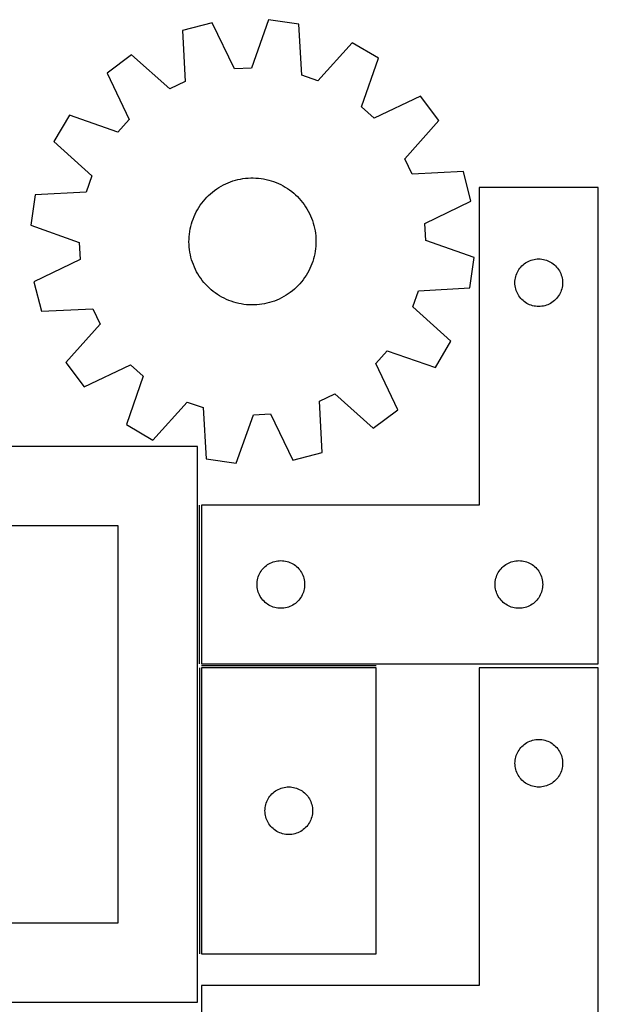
# Model space of a CAD drawing. Header units: millimetres. Extents: x 7 to 1243, y 7 to 2493.
# Tile 18 of 18: x 1024 to 1243, y 2121 to 2493. Entities that reach past the tile are written whole.
import ezdxf

# ---------------------------------------------------------------- set-up
doc = ezdxf.new("R2010")
doc.units = ezdxf.units.MM
doc.layers.add('COMMON', color=5, linetype='CONTINUOUS', true_color=0x0000ff)
doc.layers.add('CUT', color=7, linetype='CONTINUOUS', true_color=0x000000)

msp = doc.modelspace()

# ---------------------------------------------------------------- linework, layer by layer
at = {"layer": 'COMMON'}
for p, q in [((1091.833741, 2249.600374), (1091.833741, 2309.600374)), ((1091.83374, 2248.100373), (1091.83374, 2140.100373)), ((1158.583741, 2248.850374), (1092.583741, 2248.850374))]:
    msp.add_line(p, q, dxfattribs=at)
at = {"layer": 'CUT'}
for p, q in [((1117.974106, 2492.972953), (1111.484759, 2474.715604)), ((1129.394729, 2491.343584), (1117.974106, 2492.972953)), ((1096.622806, 2491.805225), (1085.447993, 2488.940083)), ((1085.447993, 2488.940083), (1086.439403, 2469.589126)), ((1105.064526, 2474.364474), (1096.622806, 2491.805225)), ((1130.519574, 2471.999925), (1129.394729, 2491.343584)), ((1149.567628, 2484.251635), (1136.585468, 2469.86741)), ((1159.495375, 2478.375811), (1149.567628, 2484.251635)), ((1066.168835, 2479.690454), (1056.941097, 2472.766992)), ((1080.642253, 2466.807807), (1066.168835, 2479.690454)), ((1153.132099, 2460.074141), (1159.495375, 2478.375811)), ((1111.484759, 2474.715604), (1105.064526, 2474.364474)), ((1056.941097, 2472.766992), (1065.26233, 2455.268436)), ((1136.585468, 2469.86741), (1130.519574, 2471.999925)), ((1086.439403, 2469.589126), (1080.642253, 2466.807807)), ((1175.418733, 2464.103871), (1157.920176, 2455.782637)), ((1182.342194, 2454.876133), (1175.418733, 2464.103871)), ((1157.920176, 2455.782637), (1153.132099, 2460.074141)), ((1042.669156, 2456.843634), (1036.793332, 2446.915888)), ((1060.970827, 2450.480358), (1042.669156, 2456.843634)), ((1065.26233, 2455.268436), (1060.970827, 2450.480358)), ((1169.459548, 2440.402714), (1182.342194, 2454.876133)), ((1036.793332, 2446.915888), (1051.177557, 2433.933728)), ((1172.240867, 2434.605564), (1169.459548, 2440.402714)), ((1051.177557, 2433.933728), (1049.045042, 2427.867834)), ((1107.305749, 2432.762791), (1108.27076, 2432.928466)), ((1108.27076, 2432.928466), (1109.241726, 2433.054641)), ((1109.241726, 2433.054641), (1110.217031, 2433.141107)), ((1110.217031, 2433.141107), (1111.19505, 2433.18772)), ((1111.19505, 2433.18772), (1112.174157, 2433.194402)), ((1112.174157, 2433.194402), (1113.152722, 2433.161142)), ((1113.152722, 2433.161142), (1114.129116, 2433.087995)), ((1114.129116, 2433.087995), (1115.101713, 2432.975084)), ((1115.101713, 2432.975084), (1116.068896, 2432.822595)), ((1191.591824, 2435.596974), (1172.240867, 2434.605564)), ((1194.456965, 2424.422162), (1191.591824, 2435.596974)), ((1098.328188, 2429.026014), (1099.148253, 2429.56098)), ((1099.148253, 2429.56098), (1099.989456, 2430.062052)), ((1099.989456, 2430.062052), (1100.850397, 2430.528396)), ((1100.850397, 2430.528396), (1101.729642, 2430.959234)), ((1101.729642, 2430.959234), (1102.62573, 2431.353851)), ((1102.62573, 2431.353851), (1103.537167, 2431.71159)), ((1103.537167, 2431.71159), (1104.462438, 2432.031855)), ((1104.462438, 2432.031855), (1105.400002, 2432.314112)), ((1105.400002, 2432.314112), (1106.348298, 2432.557893)), ((1106.348298, 2432.557893), (1107.305749, 2432.762791)), ((1116.068896, 2432.822595), (1117.029054, 2432.630784)), ((1117.029054, 2432.630784), (1117.980589, 2432.399968)), ((1117.980589, 2432.399968), (1118.921918, 2432.130533)), ((1118.921918, 2432.130533), (1119.851474, 2431.822927)), ((1119.851474, 2431.822927), (1120.767709, 2431.477662)), ((1120.767709, 2431.477662), (1121.669099, 2431.095311)), ((1121.669099, 2431.095311), (1122.554143, 2430.676513)), ((1122.554143, 2430.676513), (1123.421368, 2430.221963)), ((1123.421368, 2430.221963), (1124.269331, 2429.732419)), ((1124.269331, 2429.732419), (1125.096621, 2429.208695)), ((1125.096621, 2429.208695), (1125.90186, 2428.651663)), ((1242.583741, 2429.600374), (1197.583741, 2429.600374)), ((1197.583741, 2429.600374), (1197.583741, 2309.600374)), ((1242.583741, 2249.600374), (1242.583741, 2429.600374)), ((1029.701384, 2426.742988), (1028.072014, 2415.322365)), ((1049.045042, 2427.867834), (1029.701384, 2426.742988)), ((1093.925391, 2425.158048), (1094.591351, 2425.875818)), ((1094.591351, 2425.875818), (1095.286034, 2426.565826)), ((1095.286034, 2426.565826), (1096.008282, 2427.226925)), ((1096.008282, 2427.226925), (1096.756895, 2427.858014)), ((1096.756895, 2427.858014), (1097.530627, 2428.458043)), ((1097.530627, 2428.458043), (1098.328188, 2429.026014)), ((1125.90186, 2428.651663), (1126.683709, 2428.06225)), ((1126.683709, 2428.06225), (1127.440866, 2427.441437)), ((1127.440866, 2427.441437), (1128.17207, 2426.790257)), ((1128.17207, 2426.790257), (1128.876105, 2426.109794)), ((1128.876105, 2426.109794), (1129.5518, 2425.401181)), ((1091.063451, 2421.196106), (1091.570191, 2422.033907)), ((1091.570191, 2422.033907), (1092.110681, 2422.850341)), ((1092.110681, 2422.850341), (1092.684023, 2423.64405)), ((1092.684023, 2423.64405), (1093.289262, 2424.413713)), ((1093.289262, 2424.413713), (1093.925391, 2425.158048)), ((1129.5518, 2425.401181), (1130.198028, 2424.665597)), ((1130.198028, 2424.665597), (1130.813715, 2423.904267)), ((1130.813715, 2423.904267), (1131.397837, 2423.118457)), ((1131.397837, 2423.118457), (1131.94942, 2422.309475)), ((1131.94942, 2422.309475), (1132.467547, 2421.478668)), ((1177.016215, 2415.980442), (1194.456965, 2424.422162)), ((1089.39, 2417.659612), (1089.753884, 2418.568613)), ((1089.753884, 2418.568613), (1090.154541, 2419.462016)), ((1090.154541, 2419.462016), (1090.591306, 2420.338333)), ((1090.591306, 2420.338333), (1091.063451, 2421.196106)), ((1132.467547, 2421.478668), (1132.951355, 2420.62742)), ((1132.951355, 2420.62742), (1133.40004, 2419.757145)), ((1133.40004, 2419.757145), (1133.812854, 2418.869294)), ((1133.812854, 2418.869294), (1134.18911, 2417.965343)), ((1028.072014, 2415.322365), (1046.329363, 2408.833018)), ((1088.313381, 2413.898213), (1088.524738, 2414.854258)), ((1088.524738, 2414.854258), (1088.774915, 2415.800887)), ((1088.774915, 2415.800887), (1089.063496, 2416.736524)), ((1089.063496, 2416.736524), (1089.39, 2417.659612)), ((1134.18911, 2417.965343), (1134.528182, 2417.046798)), ((1134.528182, 2417.046798), (1134.829506, 2416.115187)), ((1134.829506, 2416.115187), (1135.09258, 2415.172061)), ((1135.09258, 2415.172061), (1135.316966, 2414.218989)), ((1177.367345, 2409.560208), (1177.016215, 2415.980442)), ((1087.862205, 2410.011869), (1087.915419, 2410.989551)), ((1087.915419, 2410.989551), (1088.008467, 2411.96425)), ((1088.008467, 2411.96425), (1088.141195, 2412.934342)), ((1088.141195, 2412.934342), (1088.313381, 2413.898213)), ((1135.316966, 2414.218989), (1135.502291, 2413.257558)), ((1135.502291, 2413.257558), (1135.648246, 2412.289368)), ((1135.648246, 2412.289368), (1135.754589, 2411.31603)), ((1135.754589, 2411.31603), (1135.821142, 2410.339165)), ((1046.329363, 2408.833018), (1046.680493, 2402.412785)), ((1087.848913, 2409.032829), (1087.862205, 2410.011869)), ((1087.875566, 2408.054062), (1087.848913, 2409.032829)), ((1087.942119, 2407.077197), (1087.875566, 2408.054062)), ((1088.048462, 2406.103859), (1087.942119, 2407.077197)), ((1135.781289, 2407.403675), (1135.68824, 2406.428977)), ((1135.834503, 2408.381358), (1135.781289, 2407.403675)), ((1135.821142, 2410.339165), (1135.847795, 2409.360398)), ((1135.847795, 2409.360398), (1135.834503, 2408.381358)), ((1195.624694, 2403.070861), (1177.367345, 2409.560208)), ((1088.194417, 2405.135669), (1088.048462, 2406.103859)), ((1088.379742, 2404.174238), (1088.194417, 2405.135669)), ((1088.604128, 2403.221166), (1088.379742, 2404.174238)), ((1088.867202, 2402.278039), (1088.604128, 2403.221166)), ((1135.17197, 2403.538968), (1134.921792, 2402.592339)), ((1135.383327, 2404.495014), (1135.17197, 2403.538968)), ((1135.555513, 2405.458885), (1135.383327, 2404.495014)), ((1135.68824, 2406.428977), (1135.555513, 2405.458885)), ((1046.680493, 2402.412785), (1029.239743, 2393.971065)), ((1089.168526, 2401.346428), (1088.867202, 2402.278039)), ((1089.507598, 2400.427883), (1089.168526, 2401.346428)), ((1089.883854, 2399.523933), (1089.507598, 2400.427883)), ((1090.296668, 2398.636081), (1089.883854, 2399.523933)), ((1133.942824, 2399.824614), (1133.542167, 2398.931211)), ((1134.306708, 2400.733615), (1133.942824, 2399.824614)), ((1134.633212, 2401.656703), (1134.306708, 2400.733615)), ((1134.921792, 2402.592339), (1134.633212, 2401.656703)), ((1193.995324, 2391.650239), (1195.624694, 2403.070861)), ((1212.943561, 2399.079227), (1213.317183, 2399.534486)), ((1213.317183, 2399.534486), (1213.71978, 2399.964335)), ((1213.71978, 2399.964335), (1214.149629, 2400.366932)), ((1214.149629, 2400.366932), (1214.604888, 2400.740554)), ((1214.604888, 2400.740554), (1215.083609, 2401.0836)), ((1215.083609, 2401.0836), (1215.583741, 2401.394603)), ((1215.583741, 2401.394603), (1216.103143, 2401.672229)), ((1216.103143, 2401.672229), (1216.63959, 2401.91529)), ((1216.63959, 2401.91529), (1217.190786, 2402.122745)), ((1217.190786, 2402.122745), (1217.754369, 2402.293706)), ((1217.754369, 2402.293706), (1218.327928, 2402.427441)), ((1218.327928, 2402.427441), (1218.909005, 2402.523378)), ((1218.909005, 2402.523378), (1219.495113, 2402.581104)), ((1219.495113, 2402.581104), (1220.083741, 2402.600374)), ((1220.083741, 2402.600374), (1220.672369, 2402.581104)), ((1220.672369, 2402.581104), (1221.258477, 2402.523378)), ((1221.258477, 2402.523378), (1221.839554, 2402.427441)), ((1221.839554, 2402.427441), (1222.413112, 2402.293706)), ((1222.413112, 2402.293706), (1222.976696, 2402.122745)), ((1222.976696, 2402.122745), (1223.527892, 2401.91529)), ((1223.527892, 2401.91529), (1224.064339, 2401.672229)), ((1224.064339, 2401.672229), (1224.583741, 2401.394603)), ((1224.583741, 2401.394603), (1225.083873, 2401.0836)), ((1225.083873, 2401.0836), (1225.562594, 2400.740554)), ((1225.562594, 2400.740554), (1226.017853, 2400.366932)), ((1226.017853, 2400.366932), (1226.447702, 2399.964335)), ((1226.447702, 2399.964335), (1226.850299, 2399.534486)), ((1226.850299, 2399.534486), (1227.223921, 2399.079227)), ((1090.745352, 2397.765807), (1090.296668, 2398.636081)), ((1091.229161, 2396.914558), (1090.745352, 2397.765807)), ((1091.747288, 2396.083752), (1091.229161, 2396.914558)), ((1092.298871, 2395.27477), (1091.747288, 2396.083752)), ((1132.126517, 2396.35932), (1131.586027, 2395.542886)), ((1132.633257, 2397.197121), (1132.126517, 2396.35932)), ((1133.105402, 2398.054894), (1132.633257, 2397.197121)), ((1133.542167, 2398.931211), (1133.105402, 2398.054894)), ((1211.256673, 2395.356187), (1211.390408, 2395.929745)), ((1211.390408, 2395.929745), (1211.56137, 2396.493329)), ((1211.56137, 2396.493329), (1211.768825, 2397.044525)), ((1211.768825, 2397.044525), (1212.011886, 2397.580972)), ((1212.011886, 2397.580972), (1212.289512, 2398.100374)), ((1212.289512, 2398.100374), (1212.600514, 2398.600506)), ((1212.600514, 2398.600506), (1212.943561, 2399.079227)), ((1227.223921, 2399.079227), (1227.566967, 2398.600506)), ((1227.566967, 2398.600506), (1227.87797, 2398.100374)), ((1227.87797, 2398.100374), (1228.155596, 2397.580972)), ((1228.155596, 2397.580972), (1228.398657, 2397.044525)), ((1228.398657, 2397.044525), (1228.606112, 2396.493329)), ((1228.606112, 2396.493329), (1228.777073, 2395.929745)), ((1228.777073, 2395.929745), (1228.910808, 2395.356187)), ((1029.239743, 2393.971065), (1032.104884, 2382.796253)), ((1092.882992, 2394.48896), (1092.298871, 2395.27477)), ((1093.49868, 2393.72763), (1092.882992, 2394.48896)), ((1094.144908, 2392.992046), (1093.49868, 2393.72763)), ((1094.820603, 2392.283433), (1094.144908, 2392.992046)), ((1095.524638, 2391.60297), (1094.820603, 2392.283433)), ((1129.105357, 2392.517409), (1128.410674, 2391.827401)), ((1129.771317, 2393.235178), (1129.105357, 2392.517409)), ((1130.407446, 2393.979514), (1129.771317, 2393.235178)), ((1131.012685, 2394.749177), (1130.407446, 2393.979514)), ((1131.586027, 2395.542886), (1131.012685, 2394.749177)), ((1211.083741, 2393.600374), (1211.103011, 2394.189002)), ((1211.103011, 2393.011746), (1211.083741, 2393.600374)), ((1211.103011, 2394.189002), (1211.160737, 2394.77511)), ((1211.160737, 2392.425638), (1211.103011, 2393.011746)), ((1211.160737, 2394.77511), (1211.256673, 2395.356187)), ((1211.256673, 2391.844561), (1211.160737, 2392.425638)), ((1228.910808, 2395.356187), (1229.006745, 2394.77511)), ((1229.006745, 2392.425638), (1228.910808, 2391.844561)), ((1229.006745, 2394.77511), (1229.064471, 2394.189002)), ((1229.064471, 2393.011746), (1229.006745, 2392.425638)), ((1229.064471, 2394.189002), (1229.083741, 2393.600374)), ((1229.083741, 2393.600374), (1229.064471, 2393.011746)), ((1096.255842, 2390.95179), (1095.524638, 2391.60297)), ((1097.012999, 2390.330977), (1096.255842, 2390.95179)), ((1097.794848, 2389.741564), (1097.012999, 2390.330977)), ((1098.600087, 2389.184532), (1097.794848, 2389.741564)), ((1099.427377, 2388.660807), (1098.600087, 2389.184532)), ((1100.27534, 2388.171263), (1099.427377, 2388.660807)), ((1123.707252, 2388.331175), (1122.846311, 2387.864831)), ((1124.548455, 2388.832246), (1123.707252, 2388.331175)), ((1125.36852, 2389.367213), (1124.548455, 2388.832246)), ((1126.166081, 2389.935183), (1125.36852, 2389.367213)), ((1126.939813, 2390.535213), (1126.166081, 2389.935183)), ((1127.688426, 2391.166302), (1126.939813, 2390.535213)), ((1128.410674, 2391.827401), (1127.688426, 2391.166302)), ((1172.519151, 2384.459499), (1174.651665, 2390.525393)), ((1174.651665, 2390.525393), (1193.995324, 2391.650239)), ((1211.390408, 2391.271003), (1211.256673, 2391.844561)), ((1211.56137, 2390.707419), (1211.390408, 2391.271003)), ((1211.768825, 2390.156223), (1211.56137, 2390.707419)), ((1212.011886, 2389.619776), (1211.768825, 2390.156223)), ((1212.289512, 2389.100374), (1212.011886, 2389.619776)), ((1212.600514, 2388.600242), (1212.289512, 2389.100374)), ((1212.943561, 2388.121521), (1212.600514, 2388.600242)), ((1227.566967, 2388.600242), (1227.223921, 2388.121521)), ((1227.87797, 2389.100374), (1227.566967, 2388.600242)), ((1228.155596, 2389.619776), (1227.87797, 2389.100374)), ((1228.398657, 2390.156223), (1228.155596, 2389.619776)), ((1228.606112, 2390.707419), (1228.398657, 2390.156223)), ((1228.777073, 2391.271003), (1228.606112, 2390.707419)), ((1228.910808, 2391.844561), (1228.777073, 2391.271003)), ((1101.142565, 2387.716714), (1100.27534, 2388.171263)), ((1102.027609, 2387.297915), (1101.142565, 2387.716714)), ((1102.928999, 2386.915565), (1102.027609, 2387.297915)), ((1103.845234, 2386.5703), (1102.928999, 2386.915565)), ((1104.77479, 2386.262693), (1103.845234, 2386.5703)), ((1105.716119, 2385.993258), (1104.77479, 2386.262693)), ((1106.667654, 2385.762443), (1105.716119, 2385.993258)), ((1107.627812, 2385.570631), (1106.667654, 2385.762443)), ((1108.594995, 2385.418143), (1107.627812, 2385.570631)), ((1109.567592, 2385.305231), (1108.594995, 2385.418143)), ((1110.543986, 2385.232085), (1109.567592, 2385.305231)), ((1111.522551, 2385.198825), (1110.543986, 2385.232085)), ((1112.501658, 2385.205507), (1111.522551, 2385.198825)), ((1113.479677, 2385.25212), (1112.501658, 2385.205507)), ((1114.454982, 2385.338586), (1113.479677, 2385.25212)), ((1115.425948, 2385.464761), (1114.454982, 2385.338586)), ((1116.390959, 2385.630436), (1115.425948, 2385.464761)), ((1117.34841, 2385.835334), (1116.390959, 2385.630436)), ((1118.296706, 2386.079115), (1117.34841, 2385.835334)), ((1119.23427, 2386.361372), (1118.296706, 2386.079115)), ((1120.159541, 2386.681637), (1119.23427, 2386.361372)), ((1121.070978, 2387.039375), (1120.159541, 2386.681637)), ((1121.967066, 2387.433992), (1121.070978, 2387.039375)), ((1122.846311, 2387.864831), (1121.967066, 2387.433992)), ((1213.317183, 2387.666262), (1212.943561, 2388.121521)), ((1213.71978, 2387.236413), (1213.317183, 2387.666262)), ((1214.149629, 2386.833816), (1213.71978, 2387.236413)), ((1214.604888, 2386.460194), (1214.149629, 2386.833816)), ((1215.083609, 2386.117147), (1214.604888, 2386.460194)), ((1215.583741, 2385.806145), (1215.083609, 2386.117147)), ((1216.103143, 2385.528519), (1215.583741, 2385.806145)), ((1216.63959, 2385.285458), (1216.103143, 2385.528519)), ((1217.190786, 2385.078003), (1216.63959, 2385.285458)), ((1217.754369, 2384.907041), (1217.190786, 2385.078003)), ((1218.327928, 2384.773306), (1217.754369, 2384.907041)), ((1218.909005, 2384.67737), (1218.327928, 2384.773306)), ((1219.495113, 2384.619644), (1218.909005, 2384.67737)), ((1220.083741, 2384.600374), (1219.495113, 2384.619644)), ((1220.672369, 2384.619644), (1220.083741, 2384.600374)), ((1221.258477, 2384.67737), (1220.672369, 2384.619644)), ((1221.839554, 2384.773306), (1221.258477, 2384.67737)), ((1222.413112, 2384.907041), (1221.839554, 2384.773306)), ((1222.976696, 2385.078003), (1222.413112, 2384.907041)), ((1223.527892, 2385.285458), (1222.976696, 2385.078003)), ((1224.064339, 2385.528519), (1223.527892, 2385.285458)), ((1224.583741, 2385.806145), (1224.064339, 2385.528519)), ((1225.083873, 2386.117147), (1224.583741, 2385.806145)), ((1225.562594, 2386.460194), (1225.083873, 2386.117147)), ((1226.017853, 2386.833816), (1225.562594, 2386.460194)), ((1226.447702, 2387.236413), (1226.017853, 2386.833816)), ((1226.850299, 2387.666262), (1226.447702, 2387.236413)), ((1227.223921, 2388.121521), (1226.850299, 2387.666262)), ((1032.104884, 2382.796253), (1051.455841, 2383.787663)), ((1051.455841, 2383.787663), (1054.23716, 2377.990512)), ((1186.903376, 2371.477339), (1172.519151, 2384.459499)), ((1054.23716, 2377.990512), (1041.354514, 2363.517094)), ((1181.027552, 2361.549592), (1186.903376, 2371.477339)), ((1158.434377, 2363.124791), (1162.725881, 2367.912868)), ((1162.725881, 2367.912868), (1181.027552, 2361.549592)), ((1041.354514, 2363.517094), (1048.277975, 2354.289356)), ((1048.277975, 2354.289356), (1065.776532, 2362.61059)), ((1065.776532, 2362.61059), (1070.564609, 2358.319086)), ((1166.755611, 2345.626234), (1158.434377, 2363.124791)), ((1070.564609, 2358.319086), (1064.201333, 2340.017416)), ((1137.257304, 2348.8041), (1143.054455, 2351.585419)), ((1143.054455, 2351.585419), (1157.527873, 2338.702773)), ((1074.12908, 2334.141591), (1087.11124, 2348.525817)), ((1087.11124, 2348.525817), (1093.177134, 2346.393302)), ((1138.248714, 2329.453144), (1137.257304, 2348.8041)), ((1093.177134, 2346.393302), (1094.301979, 2327.049643)), ((1105.722602, 2325.420273), (1112.211949, 2343.677622)), ((1112.211949, 2343.677622), (1118.632182, 2344.028753)), ((1118.632182, 2344.028753), (1127.073902, 2326.588002)), ((1157.527873, 2338.702773), (1166.755611, 2345.626234)), ((1064.201333, 2340.017416), (1074.12908, 2334.141591)), ((1091.08374, 2331.730499), (821.08374, 2331.730499)), ((1091.08374, 2121.730499), (1091.08374, 2331.730499)), ((1127.073902, 2326.588002), (1138.248714, 2329.453144)), ((1094.301979, 2327.049643), (1105.722602, 2325.420273)), ((1197.583741, 2309.600374), (1092.583741, 2309.600374)), ((1092.583741, 2309.600374), (1092.583741, 2249.600374)), ((1061.08374, 2301.730499), (851.08374, 2301.730499)), ((1061.08374, 2151.730499), (1061.08374, 2301.730499)), ((1118.603143, 2287.672229), (1119.13959, 2287.91529)), ((1119.13959, 2287.91529), (1119.690786, 2288.122745)), ((1119.690786, 2288.122745), (1120.254369, 2288.293706)), ((1120.254369, 2288.293706), (1120.827928, 2288.427441)), ((1120.827928, 2288.427441), (1121.409005, 2288.523378)), ((1121.409005, 2288.523378), (1121.995113, 2288.581104)), ((1121.995113, 2288.581104), (1122.583741, 2288.600374)), ((1122.583741, 2288.600374), (1123.172369, 2288.581104)), ((1123.172369, 2288.581104), (1123.758477, 2288.523378)), ((1123.758477, 2288.523378), (1124.339554, 2288.427441)), ((1124.339554, 2288.427441), (1124.913112, 2288.293706)), ((1124.913112, 2288.293706), (1125.476696, 2288.122745)), ((1125.476696, 2288.122745), (1126.027892, 2287.91529)), ((1126.027892, 2287.91529), (1126.564339, 2287.672229)), ((1208.603143, 2287.672229), (1209.13959, 2287.91529)), ((1209.13959, 2287.91529), (1209.690786, 2288.122745)), ((1209.690786, 2288.122745), (1210.254369, 2288.293706)), ((1210.254369, 2288.293706), (1210.827928, 2288.427441)), ((1210.827928, 2288.427441), (1211.409005, 2288.523378)), ((1211.409005, 2288.523378), (1211.995113, 2288.581104)), ((1211.995113, 2288.581104), (1212.583741, 2288.600374)), ((1212.583741, 2288.600374), (1213.172369, 2288.581104)), ((1213.172369, 2288.581104), (1213.758477, 2288.523378)), ((1213.758477, 2288.523378), (1214.339554, 2288.427441)), ((1214.339554, 2288.427441), (1214.913112, 2288.293706)), ((1214.913112, 2288.293706), (1215.476696, 2288.122745)), ((1215.476696, 2288.122745), (1216.027892, 2287.91529)), ((1216.027892, 2287.91529), (1216.564339, 2287.672229)), ((1114.511886, 2283.580972), (1114.789512, 2284.100374)), ((1114.789512, 2284.100374), (1115.100514, 2284.600506)), ((1115.100514, 2284.600506), (1115.443561, 2285.079227)), ((1115.443561, 2285.079227), (1115.817183, 2285.534486)), ((1115.817183, 2285.534486), (1116.21978, 2285.964335)), ((1116.21978, 2285.964335), (1116.649629, 2286.366932)), ((1116.649629, 2286.366932), (1117.104888, 2286.740554)), ((1117.104888, 2286.740554), (1117.583609, 2287.0836)), ((1117.583609, 2287.0836), (1118.083741, 2287.394603)), ((1118.083741, 2287.394603), (1118.603143, 2287.672229)), ((1126.564339, 2287.672229), (1127.083741, 2287.394603)), ((1127.083741, 2287.394603), (1127.583873, 2287.0836)), ((1127.583873, 2287.0836), (1128.062594, 2286.740554)), ((1128.062594, 2286.740554), (1128.517853, 2286.366932)), ((1128.517853, 2286.366932), (1128.947702, 2285.964335)), ((1128.947702, 2285.964335), (1129.350299, 2285.534486)), ((1129.350299, 2285.534486), (1129.723921, 2285.079227)), ((1129.723921, 2285.079227), (1130.066967, 2284.600506)), ((1130.066967, 2284.600506), (1130.37797, 2284.100374)), ((1130.37797, 2284.100374), (1130.655596, 2283.580972)), ((1204.511886, 2283.580972), (1204.789512, 2284.100374)), ((1204.789512, 2284.100374), (1205.100514, 2284.600506)), ((1205.100514, 2284.600506), (1205.443561, 2285.079227)), ((1205.443561, 2285.079227), (1205.817183, 2285.534486)), ((1205.817183, 2285.534486), (1206.21978, 2285.964335)), ((1206.21978, 2285.964335), (1206.649629, 2286.366932)), ((1206.649629, 2286.366932), (1207.104888, 2286.740554)), ((1207.104888, 2286.740554), (1207.583609, 2287.0836)), ((1207.583609, 2287.0836), (1208.083741, 2287.394603)), ((1208.083741, 2287.394603), (1208.603143, 2287.672229)), ((1216.564339, 2287.672229), (1217.083741, 2287.394603)), ((1217.083741, 2287.394603), (1217.583873, 2287.0836)), ((1217.583873, 2287.0836), (1218.062594, 2286.740554)), ((1218.062594, 2286.740554), (1218.517853, 2286.366932)), ((1218.517853, 2286.366932), (1218.947702, 2285.964335)), ((1218.947702, 2285.964335), (1219.350299, 2285.534486)), ((1219.350299, 2285.534486), (1219.723921, 2285.079227)), ((1219.723921, 2285.079227), (1220.066967, 2284.600506)), ((1220.066967, 2284.600506), (1220.37797, 2284.100374)), ((1220.37797, 2284.100374), (1220.655596, 2283.580972)), ((1113.603011, 2280.189002), (1113.660737, 2280.77511)), ((1113.660737, 2280.77511), (1113.756673, 2281.356187)), ((1113.756673, 2281.356187), (1113.890408, 2281.929745)), ((1113.890408, 2281.929745), (1114.06137, 2282.493329)), ((1114.06137, 2282.493329), (1114.268825, 2283.044525)), ((1114.268825, 2283.044525), (1114.511886, 2283.580972)), ((1130.655596, 2283.580972), (1130.898657, 2283.044525)), ((1130.898657, 2283.044525), (1131.106112, 2282.493329)), ((1131.106112, 2282.493329), (1131.277073, 2281.929745)), ((1131.277073, 2281.929745), (1131.410808, 2281.356187)), ((1131.410808, 2281.356187), (1131.506745, 2280.77511)), ((1131.506745, 2280.77511), (1131.564471, 2280.189002)), ((1203.603011, 2280.189002), (1203.660737, 2280.77511)), ((1203.660737, 2280.77511), (1203.756673, 2281.356187)), ((1203.756673, 2281.356187), (1203.890408, 2281.929745)), ((1203.890408, 2281.929745), (1204.06137, 2282.493329)), ((1204.06137, 2282.493329), (1204.268825, 2283.044525)), ((1204.268825, 2283.044525), (1204.511886, 2283.580972)), ((1220.655596, 2283.580972), (1220.898657, 2283.044525)), ((1220.898657, 2283.044525), (1221.106112, 2282.493329)), ((1221.106112, 2282.493329), (1221.277073, 2281.929745)), ((1221.277073, 2281.929745), (1221.410808, 2281.356187)), ((1221.410808, 2281.356187), (1221.506745, 2280.77511)), ((1221.506745, 2280.77511), (1221.564471, 2280.189002)), ((1113.583741, 2279.600374), (1113.603011, 2280.189002)), ((1113.603011, 2279.011746), (1113.583741, 2279.600374)), ((1113.660737, 2278.425638), (1113.603011, 2279.011746)), ((1113.756673, 2277.844561), (1113.660737, 2278.425638)), ((1113.890408, 2277.271003), (1113.756673, 2277.844561)), ((1114.06137, 2276.707419), (1113.890408, 2277.271003)), ((1114.268825, 2276.156223), (1114.06137, 2276.707419)), ((1131.106112, 2276.707419), (1130.898657, 2276.156223)), ((1131.277073, 2277.271003), (1131.106112, 2276.707419)), ((1131.410808, 2277.844561), (1131.277073, 2277.271003)), ((1131.506745, 2278.425638), (1131.410808, 2277.844561)), ((1131.564471, 2279.011746), (1131.506745, 2278.425638)), ((1131.564471, 2280.189002), (1131.583741, 2279.600374)), ((1131.583741, 2279.600374), (1131.564471, 2279.011746)), ((1203.583741, 2279.600374), (1203.603011, 2280.189002)), ((1203.603011, 2279.011746), (1203.583741, 2279.600374)), ((1203.660737, 2278.425638), (1203.603011, 2279.011746)), ((1203.756673, 2277.844561), (1203.660737, 2278.425638)), ((1203.890408, 2277.271003), (1203.756673, 2277.844561)), ((1204.06137, 2276.707419), (1203.890408, 2277.271003)), ((1204.268825, 2276.156223), (1204.06137, 2276.707419)), ((1221.106112, 2276.707419), (1220.898657, 2276.156223)), ((1221.277073, 2277.271003), (1221.106112, 2276.707419)), ((1221.410808, 2277.844561), (1221.277073, 2277.271003)), ((1221.506745, 2278.425638), (1221.410808, 2277.844561)), ((1221.564471, 2279.011746), (1221.506745, 2278.425638)), ((1221.564471, 2280.189002), (1221.583741, 2279.600374)), ((1221.583741, 2279.600374), (1221.564471, 2279.011746)), ((1114.511886, 2275.619776), (1114.268825, 2276.156223)), ((1114.789512, 2275.100374), (1114.511886, 2275.619776)), ((1115.100514, 2274.600242), (1114.789512, 2275.100374)), ((1115.443561, 2274.121521), (1115.100514, 2274.600242)), ((1115.817183, 2273.666262), (1115.443561, 2274.121521)), ((1116.21978, 2273.236413), (1115.817183, 2273.666262)), ((1116.649629, 2272.833816), (1116.21978, 2273.236413)), ((1128.947702, 2273.236413), (1128.517853, 2272.833816)), ((1129.350299, 2273.666262), (1128.947702, 2273.236413)), ((1129.723921, 2274.121521), (1129.350299, 2273.666262)), ((1130.066967, 2274.600242), (1129.723921, 2274.121521)), ((1130.37797, 2275.100374), (1130.066967, 2274.600242)), ((1130.655596, 2275.619776), (1130.37797, 2275.100374)), ((1130.898657, 2276.156223), (1130.655596, 2275.619776)), ((1204.511886, 2275.619776), (1204.268825, 2276.156223)), ((1204.789512, 2275.100374), (1204.511886, 2275.619776)), ((1205.100514, 2274.600242), (1204.789512, 2275.100374)), ((1205.443561, 2274.121521), (1205.100514, 2274.600242)), ((1205.817183, 2273.666262), (1205.443561, 2274.121521)), ((1206.21978, 2273.236413), (1205.817183, 2273.666262)), ((1206.649629, 2272.833816), (1206.21978, 2273.236413)), ((1218.947702, 2273.236413), (1218.517853, 2272.833816)), ((1219.350299, 2273.666262), (1218.947702, 2273.236413)), ((1219.723921, 2274.121521), (1219.350299, 2273.666262)), ((1220.066967, 2274.600242), (1219.723921, 2274.121521)), ((1220.37797, 2275.100374), (1220.066967, 2274.600242)), ((1220.655596, 2275.619776), (1220.37797, 2275.100374)), ((1220.898657, 2276.156223), (1220.655596, 2275.619776)), ((1117.104888, 2272.460194), (1116.649629, 2272.833816)), ((1117.583609, 2272.117147), (1117.104888, 2272.460194)), ((1118.083741, 2271.806145), (1117.583609, 2272.117147)), ((1118.603143, 2271.528519), (1118.083741, 2271.806145)), ((1119.13959, 2271.285458), (1118.603143, 2271.528519)), ((1119.690786, 2271.078003), (1119.13959, 2271.285458)), ((1120.254369, 2270.907041), (1119.690786, 2271.078003)), ((1120.827928, 2270.773306), (1120.254369, 2270.907041)), ((1121.409005, 2270.67737), (1120.827928, 2270.773306)), ((1121.995113, 2270.619644), (1121.409005, 2270.67737)), ((1122.583741, 2270.600374), (1121.995113, 2270.619644)), ((1123.172369, 2270.619644), (1122.583741, 2270.600374)), ((1123.758477, 2270.67737), (1123.172369, 2270.619644)), ((1124.339554, 2270.773306), (1123.758477, 2270.67737)), ((1124.913112, 2270.907041), (1124.339554, 2270.773306)), ((1125.476696, 2271.078003), (1124.913112, 2270.907041)), ((1126.027892, 2271.285458), (1125.476696, 2271.078003)), ((1126.564339, 2271.528519), (1126.027892, 2271.285458)), ((1127.083741, 2271.806145), (1126.564339, 2271.528519)), ((1127.583873, 2272.117147), (1127.083741, 2271.806145)), ((1128.062594, 2272.460194), (1127.583873, 2272.117147)), ((1128.517853, 2272.833816), (1128.062594, 2272.460194)), ((1207.104888, 2272.460194), (1206.649629, 2272.833816)), ((1207.583609, 2272.117147), (1207.104888, 2272.460194)), ((1208.083741, 2271.806145), (1207.583609, 2272.117147)), ((1208.603143, 2271.528519), (1208.083741, 2271.806145)), ((1209.13959, 2271.285458), (1208.603143, 2271.528519)), ((1209.690786, 2271.078003), (1209.13959, 2271.285458)), ((1210.254369, 2270.907041), (1209.690786, 2271.078003)), ((1210.827928, 2270.773306), (1210.254369, 2270.907041)), ((1211.409005, 2270.67737), (1210.827928, 2270.773306)), ((1211.995113, 2270.619644), (1211.409005, 2270.67737)), ((1212.583741, 2270.600374), (1211.995113, 2270.619644)), ((1213.172369, 2270.619644), (1212.583741, 2270.600374)), ((1213.758477, 2270.67737), (1213.172369, 2270.619644)), ((1214.339554, 2270.773306), (1213.758477, 2270.67737)), ((1214.913112, 2270.907041), (1214.339554, 2270.773306)), ((1215.476696, 2271.078003), (1214.913112, 2270.907041)), ((1216.027892, 2271.285458), (1215.476696, 2271.078003)), ((1216.564339, 2271.528519), (1216.027892, 2271.285458)), ((1217.083741, 2271.806145), (1216.564339, 2271.528519)), ((1217.583873, 2272.117147), (1217.083741, 2271.806145)), ((1218.062594, 2272.460194), (1217.583873, 2272.117147)), ((1218.517853, 2272.833816), (1218.062594, 2272.460194)), ((1092.583741, 2249.600374), (1242.583741, 2249.600374)), ((1158.583741, 2248.100373), (1092.583741, 2248.100373)), ((1092.583741, 2248.100373), (1092.583741, 2140.100373)), ((1158.583741, 2140.100373), (1158.583741, 2248.100373)), ((1242.604729, 2248.045927), (1197.604729, 2248.045927)), ((1197.604729, 2248.045927), (1197.604729, 2128.045927)), ((1242.604729, 2068.045927), (1242.604729, 2248.045927)), ((1217.775358, 2220.739259), (1218.348916, 2220.872994)), ((1218.348916, 2220.872994), (1218.929993, 2220.96893)), ((1218.929993, 2220.96893), (1219.516101, 2221.026657)), ((1219.516101, 2221.026657), (1220.104729, 2221.045927)), ((1220.104729, 2221.045927), (1220.693357, 2221.026657)), ((1220.693357, 2221.026657), (1221.279465, 2220.96893)), ((1221.279465, 2220.96893), (1221.860542, 2220.872994)), ((1221.860542, 2220.872994), (1222.434101, 2220.739259)), ((1212.621503, 2217.046059), (1212.964549, 2217.52478)), ((1212.964549, 2217.52478), (1213.338171, 2217.980039)), ((1213.338171, 2217.980039), (1213.740768, 2218.409888)), ((1213.740768, 2218.409888), (1214.170617, 2218.812485)), ((1214.170617, 2218.812485), (1214.625876, 2219.186107)), ((1214.625876, 2219.186107), (1215.104597, 2219.529153)), ((1215.104597, 2219.529153), (1215.604729, 2219.840155)), ((1215.604729, 2219.840155), (1216.124131, 2220.117781)), ((1216.124131, 2220.117781), (1216.660578, 2220.360843)), ((1216.660578, 2220.360843), (1217.211774, 2220.568298)), ((1217.211774, 2220.568298), (1217.775358, 2220.739259)), ((1222.434101, 2220.739259), (1222.997684, 2220.568298)), ((1222.997684, 2220.568298), (1223.54888, 2220.360843)), ((1223.54888, 2220.360843), (1224.085327, 2220.117781)), ((1224.085327, 2220.117781), (1224.604729, 2219.840155)), ((1224.604729, 2219.840155), (1225.104861, 2219.529153)), ((1225.104861, 2219.529153), (1225.583582, 2219.186107)), ((1225.583582, 2219.186107), (1226.038841, 2218.812485)), ((1226.038841, 2218.812485), (1226.46869, 2218.409888)), ((1226.46869, 2218.409888), (1226.871287, 2217.980039)), ((1226.871287, 2217.980039), (1227.244909, 2217.52478)), ((1227.244909, 2217.52478), (1227.587956, 2217.046059)), ((1211.181725, 2213.220662), (1211.277662, 2213.80174)), ((1211.277662, 2213.80174), (1211.411397, 2214.375298)), ((1211.411397, 2214.375298), (1211.582358, 2214.938882)), ((1211.582358, 2214.938882), (1211.789813, 2215.490078)), ((1211.789813, 2215.490078), (1212.032874, 2216.026525)), ((1212.032874, 2216.026525), (1212.310501, 2216.545927)), ((1212.310501, 2216.545927), (1212.621503, 2217.046059)), ((1227.587956, 2217.046059), (1227.898958, 2216.545927)), ((1227.898958, 2216.545927), (1228.176584, 2216.026525)), ((1228.176584, 2216.026525), (1228.419645, 2215.490078)), ((1228.419645, 2215.490078), (1228.6271, 2214.938882)), ((1228.6271, 2214.938882), (1228.798062, 2214.375298)), ((1228.798062, 2214.375298), (1228.931797, 2213.80174)), ((1228.931797, 2213.80174), (1229.027733, 2213.220662)), ((1211.104729, 2212.045927), (1211.123999, 2212.634555)), ((1211.123999, 2211.457299), (1211.104729, 2212.045927)), ((1211.123999, 2212.634555), (1211.181725, 2213.220662)), ((1211.181725, 2210.871191), (1211.123999, 2211.457299)), ((1211.277662, 2210.290114), (1211.181725, 2210.871191)), ((1211.411397, 2209.716555), (1211.277662, 2210.290114)), ((1211.582358, 2209.152972), (1211.411397, 2209.716555)), ((1228.798062, 2209.716555), (1228.6271, 2209.152972)), ((1228.931797, 2210.290114), (1228.798062, 2209.716555)), ((1229.027733, 2210.871191), (1228.931797, 2210.290114)), ((1229.027733, 2213.220662), (1229.085459, 2212.634555)), ((1229.085459, 2211.457299), (1229.027733, 2210.871191)), ((1229.085459, 2212.634555), (1229.104729, 2212.045927)), ((1229.104729, 2212.045927), (1229.085459, 2211.457299)), ((1211.789813, 2208.601776), (1211.582358, 2209.152972)), ((1212.032874, 2208.065329), (1211.789813, 2208.601776)), ((1212.310501, 2207.545927), (1212.032874, 2208.065329)), ((1212.621503, 2207.045795), (1212.310501, 2207.545927)), ((1212.964549, 2206.567074), (1212.621503, 2207.045795)), ((1213.338171, 2206.111814), (1212.964549, 2206.567074)), ((1213.740768, 2205.681966), (1213.338171, 2206.111814)), ((1226.871287, 2206.111814), (1226.46869, 2205.681966)), ((1227.244909, 2206.567074), (1226.871287, 2206.111814)), ((1227.587956, 2207.045795), (1227.244909, 2206.567074)), ((1227.898958, 2207.545927), (1227.587956, 2207.045795)), ((1228.176584, 2208.065329), (1227.898958, 2207.545927)), ((1228.419645, 2208.601776), (1228.176584, 2208.065329)), ((1228.6271, 2209.152972), (1228.419645, 2208.601776)), ((1121.603143, 2202.172228), (1122.13959, 2202.415289)), ((1122.13959, 2202.415289), (1122.690786, 2202.622744)), ((1122.690786, 2202.622744), (1123.254369, 2202.793705)), ((1123.254369, 2202.793705), (1123.827928, 2202.92744)), ((1123.827928, 2202.92744), (1124.409005, 2203.023377)), ((1124.409005, 2203.023377), (1124.995113, 2203.081103)), ((1124.995113, 2203.081103), (1125.583741, 2203.100373)), ((1125.583741, 2203.100373), (1126.172369, 2203.081103)), ((1126.172369, 2203.081103), (1126.758477, 2203.023377)), ((1126.758477, 2203.023377), (1127.339554, 2202.92744)), ((1127.339554, 2202.92744), (1127.913112, 2202.793705)), ((1127.913112, 2202.793705), (1128.476696, 2202.622744)), ((1128.476696, 2202.622744), (1129.027892, 2202.415289)), ((1129.027892, 2202.415289), (1129.564339, 2202.172228)), ((1214.170617, 2205.279368), (1213.740768, 2205.681966)), ((1214.625876, 2204.905747), (1214.170617, 2205.279368)), ((1215.104597, 2204.5627), (1214.625876, 2204.905747)), ((1215.604729, 2204.251698), (1215.104597, 2204.5627)), ((1216.124131, 2203.974072), (1215.604729, 2204.251698)), ((1216.660578, 2203.731011), (1216.124131, 2203.974072)), ((1217.211774, 2203.523556), (1216.660578, 2203.731011)), ((1217.775358, 2203.352594), (1217.211774, 2203.523556)), ((1218.348916, 2203.218859), (1217.775358, 2203.352594)), ((1218.929993, 2203.122923), (1218.348916, 2203.218859)), ((1219.516101, 2203.065196), (1218.929993, 2203.122923)), ((1220.104729, 2203.045927), (1219.516101, 2203.065196)), ((1220.693357, 2203.065196), (1220.104729, 2203.045927)), ((1221.279465, 2203.122923), (1220.693357, 2203.065196)), ((1221.860542, 2203.218859), (1221.279465, 2203.122923)), ((1222.434101, 2203.352594), (1221.860542, 2203.218859)), ((1222.997684, 2203.523556), (1222.434101, 2203.352594)), ((1223.54888, 2203.731011), (1222.997684, 2203.523556)), ((1224.085327, 2203.974072), (1223.54888, 2203.731011)), ((1224.604729, 2204.251698), (1224.085327, 2203.974072)), ((1225.104861, 2204.5627), (1224.604729, 2204.251698)), ((1225.583582, 2204.905747), (1225.104861, 2204.5627)), ((1226.038841, 2205.279368), (1225.583582, 2204.905747)), ((1226.46869, 2205.681966), (1226.038841, 2205.279368)), ((1117.511886, 2198.080971), (1117.789512, 2198.600373)), ((1117.789512, 2198.600373), (1118.100514, 2199.100505)), ((1118.100514, 2199.100505), (1118.443561, 2199.579226)), ((1118.443561, 2199.579226), (1118.817183, 2200.034485)), ((1118.817183, 2200.034485), (1119.21978, 2200.464334)), ((1119.21978, 2200.464334), (1119.649629, 2200.866931)), ((1119.649629, 2200.866931), (1120.104888, 2201.240553)), ((1120.104888, 2201.240553), (1120.583609, 2201.583599)), ((1120.583609, 2201.583599), (1121.083741, 2201.894602)), ((1121.083741, 2201.894602), (1121.603143, 2202.172228)), ((1129.564339, 2202.172228), (1130.083741, 2201.894602)), ((1130.083741, 2201.894602), (1130.583873, 2201.583599)), ((1130.583873, 2201.583599), (1131.062594, 2201.240553)), ((1131.062594, 2201.240553), (1131.517853, 2200.866931)), ((1131.517853, 2200.866931), (1131.947702, 2200.464334)), ((1131.947702, 2200.464334), (1132.350299, 2200.034485)), ((1132.350299, 2200.034485), (1132.723921, 2199.579226)), ((1132.723921, 2199.579226), (1133.066967, 2199.100505)), ((1133.066967, 2199.100505), (1133.37797, 2198.600373)), ((1133.37797, 2198.600373), (1133.655596, 2198.080971)), ((1116.603011, 2194.689001), (1116.660737, 2195.275109)), ((1116.660737, 2195.275109), (1116.756673, 2195.856186)), ((1116.756673, 2195.856186), (1116.890408, 2196.429744)), ((1116.890408, 2196.429744), (1117.06137, 2196.993328)), ((1117.06137, 2196.993328), (1117.268825, 2197.544524)), ((1117.268825, 2197.544524), (1117.511886, 2198.080971)), ((1133.655596, 2198.080971), (1133.898657, 2197.544524)), ((1133.898657, 2197.544524), (1134.106112, 2196.993328)), ((1134.106112, 2196.993328), (1134.277073, 2196.429744)), ((1134.277073, 2196.429744), (1134.410808, 2195.856186)), ((1134.410808, 2195.856186), (1134.506745, 2195.275109)), ((1134.506745, 2195.275109), (1134.564471, 2194.689001)), ((1116.583741, 2194.100373), (1116.603011, 2194.689001)), ((1116.603011, 2193.511745), (1116.583741, 2194.100373)), ((1116.660737, 2192.925637), (1116.603011, 2193.511745)), ((1116.756673, 2192.34456), (1116.660737, 2192.925637)), ((1116.890408, 2191.771002), (1116.756673, 2192.34456)), ((1117.06137, 2191.207418), (1116.890408, 2191.771002)), ((1117.268825, 2190.656222), (1117.06137, 2191.207418)), ((1134.106112, 2191.207418), (1133.898657, 2190.656222)), ((1134.277073, 2191.771002), (1134.106112, 2191.207418)), ((1134.410808, 2192.34456), (1134.277073, 2191.771002)), ((1134.506745, 2192.925637), (1134.410808, 2192.34456)), ((1134.564471, 2193.511745), (1134.506745, 2192.925637)), ((1134.564471, 2194.689001), (1134.583741, 2194.100373)), ((1134.583741, 2194.100373), (1134.564471, 2193.511745)), ((1117.511886, 2190.119775), (1117.268825, 2190.656222)), ((1117.789512, 2189.600373), (1117.511886, 2190.119775)), ((1118.100514, 2189.100241), (1117.789512, 2189.600373)), ((1118.443561, 2188.62152), (1118.100514, 2189.100241)), ((1118.817183, 2188.166261), (1118.443561, 2188.62152)), ((1119.21978, 2187.736412), (1118.817183, 2188.166261)), ((1119.649629, 2187.333815), (1119.21978, 2187.736412)), ((1131.947702, 2187.736412), (1131.517853, 2187.333815)), ((1132.350299, 2188.166261), (1131.947702, 2187.736412)), ((1132.723921, 2188.62152), (1132.350299, 2188.166261)), ((1133.066967, 2189.100241), (1132.723921, 2188.62152)), ((1133.37797, 2189.600373), (1133.066967, 2189.100241)), ((1133.655596, 2190.119775), (1133.37797, 2189.600373)), ((1133.898657, 2190.656222), (1133.655596, 2190.119775)), ((1120.104888, 2186.960193), (1119.649629, 2187.333815)), ((1120.583609, 2186.617146), (1120.104888, 2186.960193)), ((1121.083741, 2186.306144), (1120.583609, 2186.617146)), ((1121.603143, 2186.028518), (1121.083741, 2186.306144)), ((1122.13959, 2185.785457), (1121.603143, 2186.028518)), ((1122.690786, 2185.578002), (1122.13959, 2185.785457)), ((1123.254369, 2185.40704), (1122.690786, 2185.578002)), ((1123.827928, 2185.273305), (1123.254369, 2185.40704)), ((1124.409005, 2185.177369), (1123.827928, 2185.273305)), ((1124.995113, 2185.119643), (1124.409005, 2185.177369)), ((1125.583741, 2185.100373), (1124.995113, 2185.119643)), ((1126.172369, 2185.119643), (1125.583741, 2185.100373)), ((1126.758477, 2185.177369), (1126.172369, 2185.119643)), ((1127.339554, 2185.273305), (1126.758477, 2185.177369)), ((1127.913112, 2185.40704), (1127.339554, 2185.273305)), ((1128.476696, 2185.578002), (1127.913112, 2185.40704)), ((1129.027892, 2185.785457), (1128.476696, 2185.578002)), ((1129.564339, 2186.028518), (1129.027892, 2185.785457)), ((1130.083741, 2186.306144), (1129.564339, 2186.028518)), ((1130.583873, 2186.617146), (1130.083741, 2186.306144)), ((1131.062594, 2186.960193), (1130.583873, 2186.617146)), ((1131.517853, 2187.333815), (1131.062594, 2186.960193)), ((851.08374, 2151.730499), (1061.08374, 2151.730499)), ((1092.583741, 2140.100373), (1158.583741, 2140.100373)), ((1197.604729, 2128.045927), (1092.604729, 2128.045927)), ((1092.604729, 2128.045927), (1092.604729, 2068.045927)), ((821.08374, 2121.730499), (1091.08374, 2121.730499))]:
    msp.add_line(p, q, dxfattribs=at)

doc.saveas('drawing.dxf')
